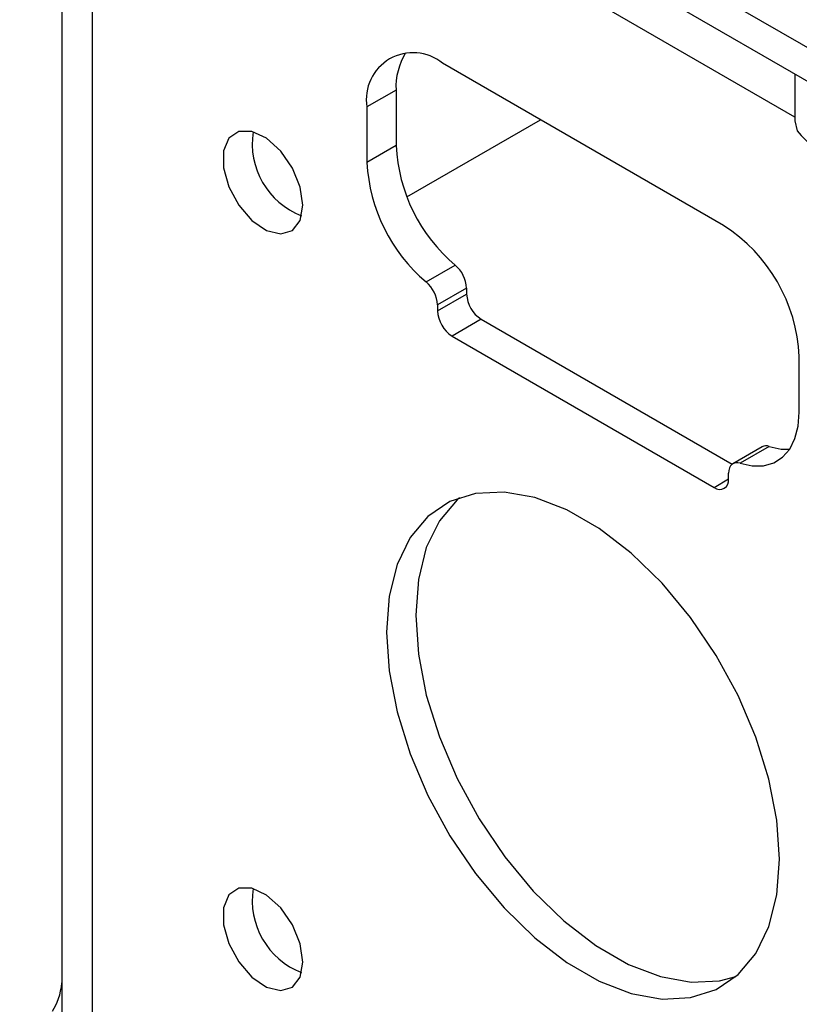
# Model space of a CAD drawing. Header units: millimetres. Extents: x 16386 to 23226, y -7201 to -2390.
# Tile 66 of 94: x 20890 to 20928, y -4588 to -4540. Entities that reach past the tile are written whole.
import ezdxf

# ---------------------------------------------------------------- set-up
doc = ezdxf.new("R2010")
doc.units = ezdxf.units.MM
doc.layers.get('0').update_dxf_attribs({"linetype": 'CONTINUOUS'})

msp = doc.modelspace()

# ---------------------------------------------------------------- linework, layer by layer
at = {"color": 7, "linetype": 'Continuous', "lineweight": 25}
for p, q in [((20947.089, -4552.602), (20718.816, -4420.823)), ((20718.816, -4422.456), (20947.089, -4554.235)), ((20892.139, -4527.444), (20892.139, -4600.524)), ((20893.603, -4529.485), (20893.603, -4602.565)), ((20924.275, -4550.416), (20910.628, -4542.538)), ((20927.74, -4543.066), (20927.74, -4545.332)), ((20908.365, -4543.845), (20906.951, -4544.661)), ((20908.365, -4543.845), (20908.365, -4546.54)), ((20906.951, -4544.661), (20906.951, -4547.356)), ((20908.889, -4549.026), (20915.377, -4545.28)), ((20927.74, -4545.332), (20927.845, -4545.822)), ((20908.365, -4546.54), (20906.951, -4547.356)), ((20909.827, -4553.161), (20911.241, -4552.344)), ((20911.795, -4553.46), (20910.38, -4554.277)), ((20911.795, -4553.46), (20911.795, -4553.745)), ((20910.38, -4554.562), (20911.795, -4553.745)), ((20910.38, -4554.277), (20910.38, -4554.562)), ((20912.502, -4554.97), (20911.087, -4555.786)), ((20912.502, -4554.97), (20924.693, -4562.008)), ((20911.087, -4555.786), (20923.815, -4563.134)), ((20927.952, -4559.48), (20927.952, -4556.785)), ((20926.144, -4561.167), (20924.73, -4561.983)), ((20926.49, -4561.147), (20925.076, -4561.963)), ((20924.522, -4562.726), (20924.522, -4562.441))]:
    msp.add_line(p, q, dxfattribs=at)
at = {"color": 8, "linetype": 'Continuous', "lineweight": 25}
for p, q in [((20927.74, -4545.159), (20898.502, -4528.281)), ((20923.815, -4563.134), (20924.522, -4562.726))]:
    msp.add_line(p, q, dxfattribs=at)
at = {"color": 7, "linetype": 'Continuous', "lineweight": 25, "flags": 128}
for points in [[(20903.84, -4549.438), (20903.708, -4548.551), (20903.332, -4547.633), (20902.762, -4546.806), (20902.074, -4546.184), (20901.363, -4545.849), (20900.723, -4545.847), (20900.242, -4546.179), (20899.984, -4546.8), (20899.984, -4547.625), (20900.242, -4548.544), (20900.723, -4549.431), (20901.363, -4550.168), (20902.074, -4550.655), (20902.762, -4550.826), (20903.332, -4550.658), (20903.708, -4550.174), (20903.84, -4549.438)], [(20925.076, -4561.963), (20925.667, -4562.091), (20926.22, -4562.083), (20926.717, -4561.941), (20927.144, -4561.669), (20927.49, -4561.274), (20927.744, -4560.767), (20927.9, -4560.163), (20927.952, -4559.48)], [(20926.49, -4561.147), (20927.082, -4561.274), (20927.484, -4561.283)], [(20925.076, -4561.963), (20924.962, -4561.939), (20924.856, -4561.94), (20924.76, -4561.968), (20924.678, -4562.02), (20924.611, -4562.096), (20924.562, -4562.193), (20924.533, -4562.309), (20924.522, -4562.441)], [(20926.997, -4581.179), (20926.867, -4579.29), (20926.48, -4577.301), (20925.847, -4575.269), (20924.984, -4573.247), (20923.917, -4571.291), (20922.673, -4569.454), (20921.286, -4567.787), (20919.795, -4566.335), (20918.24, -4565.138), (20916.663, -4564.228), (20915.108, -4563.63), (20913.617, -4563.36), (20912.23, -4563.426), (20910.986, -4563.826), (20909.918, -4564.549), (20909.056, -4565.575), (20908.423, -4566.877), (20908.036, -4568.419), (20907.905, -4570.158), (20908.036, -4572.047), (20908.423, -4574.036), (20909.056, -4576.068), (20909.918, -4578.09), (20910.986, -4580.046), (20912.23, -4581.883), (20913.617, -4583.55), (20915.108, -4585.002), (20916.663, -4586.199), (20918.24, -4587.109), (20919.795, -4587.707), (20921.286, -4587.977), (20922.673, -4587.911), (20923.917, -4587.511), (20924.984, -4586.788), (20925.847, -4585.762), (20926.48, -4584.46), (20926.867, -4582.919), (20926.997, -4581.179)], [(20911.446, -4563.633), (20911.333, -4563.733), (20910.47, -4564.759), (20909.837, -4566.061), (20909.45, -4567.602), (20909.32, -4569.341), (20909.45, -4571.231), (20909.837, -4573.219), (20910.47, -4575.252), (20911.333, -4577.274), (20912.4, -4579.23), (20913.644, -4581.066), (20915.031, -4582.733), (20916.522, -4584.185), (20918.077, -4585.383), (20919.654, -4586.293), (20921.209, -4586.891), (20922.7, -4587.161), (20924.087, -4587.095), (20924.871, -4586.888)], [(20903.84, -4586.183), (20903.708, -4585.296), (20903.332, -4584.377), (20902.762, -4583.551), (20902.074, -4582.928), (20901.363, -4582.593), (20900.723, -4582.592), (20900.242, -4582.924), (20899.984, -4583.544), (20899.984, -4584.369), (20900.242, -4585.288), (20900.723, -4586.176), (20901.363, -4586.913), (20902.074, -4587.4), (20902.762, -4587.571), (20903.332, -4587.403), (20903.708, -4586.918), (20903.84, -4586.183)]]:
    msp.add_lwpolyline(points, dxfattribs=at)
at = {"color": 7, "linetype": 'Continuous', "lineweight": 25}
for centre, radius, start, end in [((20909.192, -4544.298), 2.271, 50.7971, 189.2138), ((20911.52, -4543.702), 3.158, 148.294, 182.5995), ((20905.141, -4546.442), 3.763, 171.1788, 248.8158), ((20916.501, -4546.123), 8.146, 182.9308, 229.7884), ((20915.087, -4546.939), 8.146, 182.9308, 229.7884), ((20919.969, -4557.148), 7.991, 2.6055, 57.3944), ((20910.23, -4553.54), 1.566, 2.9286, 49.7901), ((20908.816, -4554.357), 1.566, 2.9286, 49.7901), ((20913.33, -4553.675), 1.537, 182.6064, 237.3943), ((20911.916, -4554.492), 1.537, 182.6064, 237.3943), ((20926.338, -4561.535), 0.416, 68.6801, 117.8681), ((20924.091, -4562.796), 0.437, 230.7972, 9.2143), ((20905.141, -4583.186), 3.763, 171.179, 248.8156)]:
    msp.add_arc(centre, radius, start, end, dxfattribs=at)
at = {"color": 8, "linetype": 'Continuous', "lineweight": 25}
msp.add_arc((20931.12, -4543.223), 4.182, 218.4278, 283.2222, dxfattribs=at)
msp.add_ellipse((20887.271, -4582.35), major_axis=(-3.873, 6.708), ratio=0.447238, start_param=3.346992, end_param=3.686935, dxfattribs=at)

doc.saveas('drawing.dxf')
